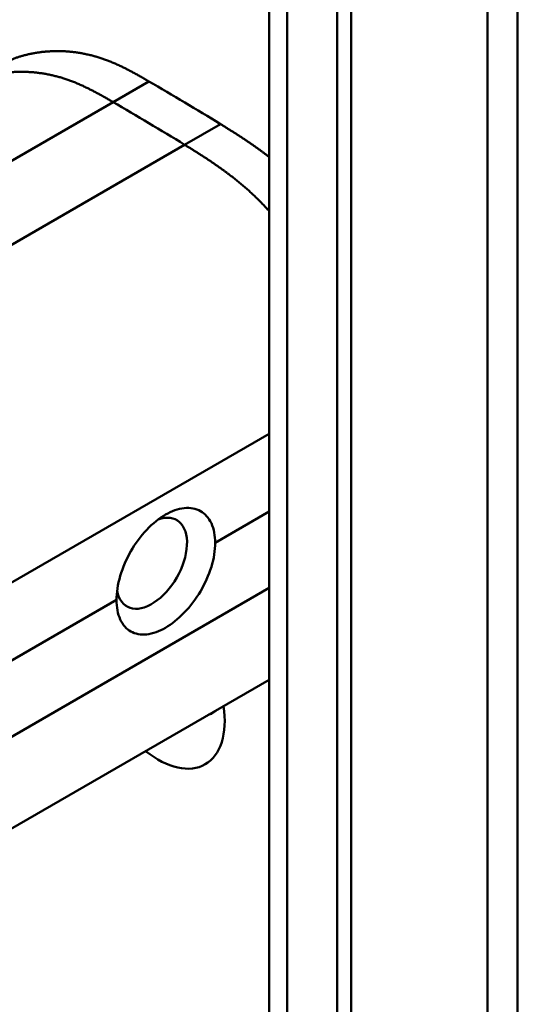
# Model space of a CAD drawing. Header units: millimetres. Extents: x 20 to 833, y 20 to 574.
# Tile 6 of 20: x 222 to 232, y 88 to 107. Entities that reach past the tile are written whole.
import ezdxf

# ---------------------------------------------------------------- set-up
doc = ezdxf.new("R2010")
doc.units = ezdxf.units.MM
doc.header["$LTSCALE"] = 2
doc.layers.add('Sichtbare Kanten(DIN)', color=7, linetype='Continuous', lineweight=50)
doc.layers.add('Sichtbare tangentiale Kanten(DIN)', color=7, linetype='Continuous', lineweight=50)

msp = doc.modelspace()

# ---------------------------------------------------------------- linework, layer by layer
at = {"layer": 'Sichtbare Kanten(DIN)'}
for p, q in [((226.771, 55.952), (226.771, 117.82)), ((228.386, 117.244), (228.386, 54.723)), ((228.112, 54.564), (228.112, 117.086)), ((226.771, 94.456), (217.002, 88.817))]:
    msp.add_line(p, q, dxfattribs=at)
for centre, major_axis, start_param, end_param in [((224.452, 96.752), (0.492, 0.852), 2.540385, 6.888941), ((224.576, 94.398), (0.93, -1.611), 5.310049, 7.256321), ((225.142, 94.725), (0.53, -0.918), 6.124253, 6.442118)]:
    msp.add_ellipse(centre, major_axis=major_axis, ratio=0.57735, start_param=start_param, end_param=end_param, dxfattribs=at)
for points, degree, knots in [([(231.668, 121.086), (231.668, 110.2), (231.668, 99.313), (231.668, 78.691), (231.668, 68.954), (231.668, 59.218)], 3, [0, 0, 0, 0, 10, 10, 18.943141, 18.943141, 18.943141, 18.943141]), ([(224.394, 106.257), (223.942, 106.518), (223.389, 106.83), (222.714, 106.941), (222.09, 106.875), (221.564, 106.646), (221.398, 106.55)], 5, [0, 0, 0, 0, 0, 0, 0.3333333, 0.5032205, 0.5032205, 0.5032205, 0.5032205, 0.5032205, 0.5032205]), ([(225.704, 97.154), (225.704, 97.295), (225.679, 97.431), (225.577, 97.65), (225.5, 97.733), (225.324, 97.831), (225.214, 97.853), (224.974, 97.829), (224.844, 97.782), (224.601, 97.641), (224.471, 97.538), (224.233, 97.286), (224.125, 97.137), (223.953, 96.839), (223.879, 96.669), (223.78, 96.335), (223.756, 96.17), (223.756, 96.03)], 3, [-1.550092, -1.550092, -1.550092, -1.550092, -1.420561, -1.420561, -1.290997, -1.290997, -1.162206, -1.162206, -1.033415, -1.033415, -0.904355, -0.904355, -0.775296, -0.775296, -0.646001, -0.646001, -0.51674, -0.51674, -0.51674, -0.51674]), ([(225.704, 97.154), (225.704, 97.154), (225.704, 97.154), (225.704, 97.013), (225.679, 96.848), (225.577, 96.515), (225.5, 96.347), (225.324, 96.05), (225.214, 95.903), (224.974, 95.653), (224.844, 95.551), (224.722, 95.481), (224.601, 95.41), (224.471, 95.363), (224.233, 95.337), (224.125, 95.359), (223.953, 95.455), (223.879, 95.536), (223.78, 95.753), (223.756, 95.889), (223.756, 96.03), (223.756, 96.03), (223.756, 96.03)], 3, [1.55009, 1.55009, 1.55009, 1.55009, 1.550123, 1.550123, 1.679687, 1.679687, 1.809251, 1.809251, 1.938041, 1.938041, 2.066832, 2.066832, 2.066832, 2.195892, 2.195892, 2.324951, 2.324951, 2.454246, 2.454246, 2.58354, 2.58354, 2.583573, 2.583573, 2.583573, 2.583573])]:
    msp.add_open_spline(points, degree=degree, knots=knots, dxfattribs=at)
for points, degree in [([(225.808, 105.415), (225.337, 105.706), (224.866, 105.985), (224.394, 106.257)], 3), ([(226.771, 104.763), (226.593, 104.903), (226.407, 105.035), (226.215, 105.162), (226.015, 105.288), (225.808, 105.415)], 5)]:
    msp.add_open_spline(points, degree=degree, dxfattribs=at)
at = {"layer": 'Sichtbare tangentiale Kanten(DIN)'}
for p, q in [((227.122, 117.331), (227.122, 55.463)), ((223.687, 105.849), (224.394, 106.257)), ((215.346, 101.033), (223.687, 105.849)), ((225.101, 105.007), (225.808, 105.415)), ((225.101, 105.007), (213.868, 98.521)), ((226.771, 99.308), (218.082, 94.292)), ((225.704, 97.154), (226.771, 97.77)), ((226.771, 96.265), (218.082, 91.249)), ((218.108, 92.769), (223.756, 96.03))]:
    msp.add_line(p, q, dxfattribs=at)
for points, degree in [([(231.082, 58.402), (231.082, 89.336), (231.082, 120.27)], 2), ([(225.101, 105.007), (224.63, 105.298), (224.159, 105.577), (223.687, 105.849)], 3), ([(226.771, 103.695), (226.495, 104.006), (226.186, 104.288), (225.848, 104.54), (225.487, 104.769), (225.101, 105.007)], 5)]:
    msp.add_open_spline(points, degree=degree, dxfattribs=at)
msp.add_open_spline([(223.687, 105.849), (223.235, 106.11), (222.681, 106.422), (222.007, 106.533), (221.383, 106.467), (220.857, 106.238), (220.691, 106.142)], degree=5, knots=[0, 0, 0, 0, 0, 0, 0.3333333, 0.5032205, 0.5032205, 0.5032205, 0.5032205, 0.5032205, 0.5032205], dxfattribs=at)

doc.saveas('drawing.dxf')
